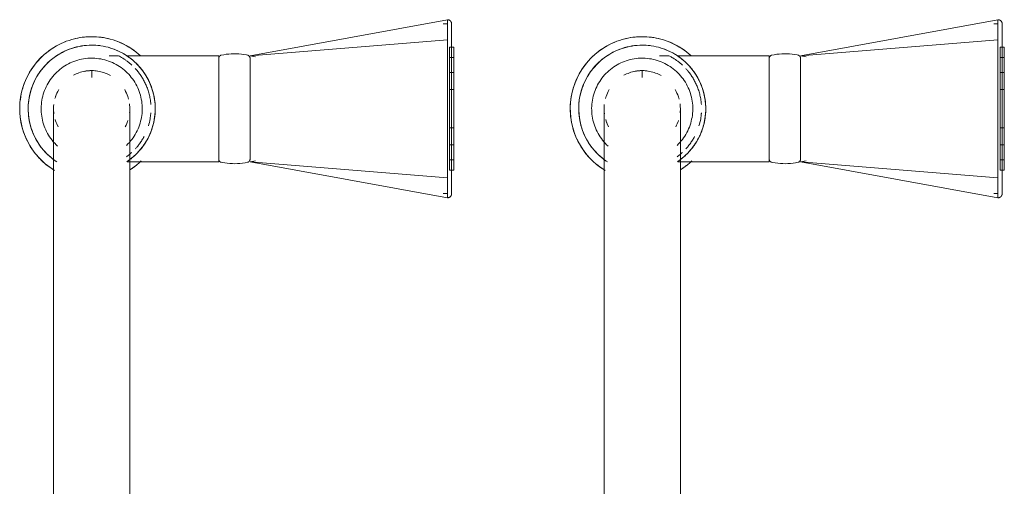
# Model space of a CAD drawing. Header units: millimetres. Extents: x -281 to 121694, y -16481 to 65128.
# Tile 68 of 256: x 15283 to 15515, y 25081 to 25191. Entities that reach past the tile are written whole.
import ezdxf

# ---------------------------------------------------------------- set-up
doc = ezdxf.new("R2010")
doc.units = ezdxf.units.MM
doc.layers.add('A--L74__VasteSanitaireVoorz', color=1, linetype='Continuous', lineweight=5)
doc.layers.add('A--L82__LosseGebruikersInvent', color=1, linetype='Continuous', lineweight=5)

# ---------------------------------------------------------------- blocks, each defined once
blk = doc.blocks.new('NLRS_82_FU_UN_spoekbak_gen_kad - spoelbak dxbxh 900x900x957-V376-L_80_ 14')
at = {"layer": 'A--L74__VasteSanitaireVoorz'}
for p, q in [((37.39, -44.82), (84, -36.32)), ((84, -36.54), (84, -36.32)), ((84, -36.45), (84, -36.35)), ((84, -36.51), (84, -36.45)), ((84, -36.52), (84, -36.45)), ((84, -41.04), (84, -36.6)), ((167.39, -44.82), (214, -36.32)), ((214, -36.54), (214, -36.32)), ((214, -36.45), (214, -36.35)), ((214, -36.51), (214, -36.45)), ((214, -36.52), (214, -36.45)), ((214, -41.04), (214, -36.6)), ((84, -37.32), (83, -37.32)), ((214, -37.32), (213, -37.32)), ((37.39, -44.82), (84, -41.04)), ((84, -73.61), (84, -41.04)), ((167.39, -44.82), (214, -41.04)), ((214, -73.61), (214, -41.04)), ((85.5, -42.82), (84.5, -42.82)), ((84.5, -42.82), (84.5, -71.82)), ((84.5, -42.82), (84.5, -71.82)), ((85.5, -71.82), (85.5, -42.82)), ((85.5, -71.82), (85.5, -42.82)), ((215.5, -42.82), (214.5, -42.82)), ((214.5, -42.82), (214.5, -71.82)), ((214.5, -42.82), (214.5, -71.82)), ((215.5, -71.82), (215.5, -42.82)), ((215.5, -71.82), (215.5, -42.82)), ((6.3, -44.82), (4.1, -44.82)), ((30, -44.82), (8.29, -44.82)), ((30, -69.82), (30, -44.82)), ((38.71, -45.05), (37.39, -44.82)), ((37.39, -45.25), (37.39, -69.4)), ((85.5, -45.24), (84.5, -45.24)), ((84.5, -45.24), (84.5, -69.41)), ((84.5, -45.24), (84.5, -69.41)), ((84.5, -69.41), (84.5, -45.24)), ((84.5, -69.41), (84.5, -45.24)), ((85.5, -69.41), (85.5, -45.24)), ((85.5, -69.41), (85.5, -45.24)), ((85.5, -45.24), (85.5, -69.41)), ((85.5, -45.24), (85.5, -69.41)), ((136.3, -44.82), (134.1, -44.82)), ((160, -44.82), (138.29, -44.82)), ((160, -69.82), (160, -44.82)), ((168.71, -45.05), (167.39, -44.82)), ((167.39, -45.25), (167.39, -69.4)), ((215.5, -45.24), (214.5, -45.24)), ((214.5, -45.24), (214.5, -69.41)), ((214.5, -45.24), (214.5, -69.41)), ((214.5, -69.41), (214.5, -45.24)), ((214.5, -69.41), (214.5, -45.24)), ((215.5, -69.41), (215.5, -45.24)), ((215.5, -69.41), (215.5, -45.24)), ((215.5, -45.24), (215.5, -69.41)), ((215.5, -45.24), (215.5, -69.41)), ((0, -48.49), (0, -49.97)), ((85.5, -48.79), (84.5, -48.79)), ((84.5, -48.79), (84.5, -65.85)), ((84.5, -48.79), (84.5, -65.85)), ((84.5, -65.85), (84.5, -48.79)), ((84.5, -65.85), (84.5, -48.79)), ((85.5, -65.85), (85.5, -48.79)), ((85.5, -65.85), (85.5, -48.79)), ((85.5, -48.79), (85.5, -65.85)), ((85.5, -48.79), (85.5, -65.85)), ((130, -48.49), (130, -49.97)), ((215.5, -48.79), (214.5, -48.79)), ((214.5, -48.79), (214.5, -65.85)), ((214.5, -48.79), (214.5, -65.85)), ((214.5, -65.85), (214.5, -48.79)), ((214.5, -65.85), (214.5, -48.79)), ((215.5, -65.85), (215.5, -48.79)), ((215.5, -65.85), (215.5, -48.79)), ((215.5, -48.79), (215.5, -65.85)), ((215.5, -48.79), (215.5, -65.85)), ((85.5, -52.79), (84.5, -52.79)), ((84.5, -52.79), (84.5, -61.86)), ((84.5, -52.79), (84.5, -61.86)), ((84.5, -61.86), (84.5, -52.79)), ((84.5, -61.86), (84.5, -52.79)), ((85.5, -61.86), (85.5, -52.79)), ((85.5, -61.86), (85.5, -52.79)), ((85.5, -52.79), (85.5, -61.86)), ((85.5, -52.79), (85.5, -61.86)), ((215.5, -52.79), (214.5, -52.79)), ((214.5, -52.79), (214.5, -61.86)), ((214.5, -52.79), (214.5, -61.86)), ((214.5, -61.86), (214.5, -52.79)), ((214.5, -61.86), (214.5, -52.79)), ((215.5, -61.86), (215.5, -52.79)), ((215.5, -61.86), (215.5, -52.79)), ((215.5, -52.79), (215.5, -61.86)), ((215.5, -52.79), (215.5, -61.86)), ((84, -59.18), (84, -55.47)), ((214, -59.18), (214, -55.47)), ((84.5, -61.86), (85.5, -61.86)), ((214.5, -61.86), (215.5, -61.86)), ((84.5, -65.85), (85.5, -65.85)), ((214.5, -65.85), (215.5, -65.85)), ((37.39, -69.82), (38.71, -69.6)), ((84.5, -69.41), (85.5, -69.41)), ((167.39, -69.82), (168.71, -69.6)), ((214.5, -69.41), (215.5, -69.41)), ((8.39, -69.82), (30, -69.82)), ((37.39, -69.82), (84, -78.33)), ((37.39, -69.82), (84, -73.61)), ((84.5, -71.82), (85.5, -71.82)), ((138.39, -69.82), (160, -69.82)), ((167.39, -69.82), (214, -78.33)), ((167.39, -69.82), (214, -73.61)), ((214.5, -71.82), (215.5, -71.82)), ((84, -78.33), (84, -73.61)), ((214, -78.33), (214, -73.61)), ((83, -77.33), (84, -77.33)), ((213, -77.33), (214, -77.33)), ((-9, -87.32), (-9, -177.32)), ((9, -177.32), (9, -87.32)), ((121, -87.32), (121, -177.32)), ((139, -177.32), (139, -87.32))]:
    blk.add_line(p, q, dxfattribs=at)
at = {"layer": 'A--L74__VasteSanitaireVoorz', "flags": 128}
for points in [[(84, -36.32), (84.04, -36.32), (84.08, -36.32), (84.12, -36.33), (84.16, -36.33), (84.2, -36.34), (84.24, -36.35), (84.28, -36.36), (84.31, -36.37), (84.35, -36.38), (84.39, -36.4), (84.43, -36.41), (84.46, -36.43), (84.5, -36.45), (84.53, -36.47), (84.56, -36.49), (84.6, -36.52), (84.63, -36.54), (84.66, -36.57)], [(84.66, -36.57), (84.69, -36.59), (84.72, -36.62), (84.74, -36.65), (84.77, -36.68), (84.8, -36.71), (84.82, -36.75), (84.84, -36.78), (84.86, -36.81), (84.88, -36.85), (84.9, -36.88), (84.92, -36.92), (84.93, -36.96), (84.95, -36.99), (84.96, -37.03), (84.97, -37.07), (84.98, -37.11), (84.99, -37.15), (84.99, -37.19), (85, -37.23), (85, -37.27), (85, -37.31), (85, -37.32)], [(214, -36.32), (214.04, -36.32), (214.08, -36.32), (214.12, -36.33), (214.16, -36.33), (214.2, -36.34), (214.24, -36.35), (214.28, -36.36), (214.31, -36.37), (214.35, -36.38), (214.39, -36.4), (214.43, -36.41), (214.46, -36.43), (214.5, -36.45), (214.53, -36.47), (214.56, -36.49), (214.6, -36.52), (214.63, -36.54), (214.66, -36.57)], [(214.66, -36.57), (214.69, -36.59), (214.72, -36.62), (214.74, -36.65), (214.77, -36.68), (214.8, -36.71), (214.82, -36.75), (214.84, -36.78), (214.86, -36.81), (214.88, -36.85), (214.9, -36.88), (214.92, -36.92), (214.93, -36.96), (214.95, -36.99), (214.96, -37.03), (214.97, -37.07), (214.98, -37.11), (214.99, -37.15), (214.99, -37.19), (215, -37.23), (215, -37.27), (215, -37.31), (215, -37.32)], [(85, -37.32), (85, -37.32), (85, -37.34), (85, -37.36), (85, -37.4), (85, -37.43)], [(85, -41.36), (85, -41.14), (85, -40.92), (85, -40.7), (85, -40.49), (85, -40.28), (85, -40.07), (85, -39.87), (85, -39.68), (85, -39.49), (85, -39.31), (85, -39.13), (85, -38.97), (85, -38.8), (85, -38.65), (85, -38.5), (85, -38.36), (85, -38.23), (85, -38.11), (85, -37.99), (85, -37.89), (85, -37.79), (85, -37.7), (85, -37.62), (85, -37.55), (85, -37.49), (85, -37.44), (85, -37.39), (85, -37.36), (85, -37.34), (85, -37.32), (85, -37.32)], [(85, -37.43), (85, -37.84), (85, -38.33), (85, -38.89), (85, -39.53), (85, -40.24), (85, -41.03), (85, -41.88), (85, -42.81), (85, -43.8), (85, -44.86), (85, -45.99), (85, -47.18), (85, -48.43), (85, -49.74), (85, -51.11), (85, -52.53), (85, -53.39)], [(215, -37.32), (215, -37.32), (215, -37.34), (215, -37.36), (215, -37.4), (215, -37.43)], [(215, -41.36), (215, -41.14), (215, -40.92), (215, -40.7), (215, -40.49), (215, -40.28), (215, -40.07), (215, -39.87), (215, -39.68), (215, -39.49), (215, -39.31), (215, -39.13), (215, -38.97), (215, -38.8), (215, -38.65), (215, -38.5), (215, -38.36), (215, -38.23), (215, -38.11), (215, -37.99), (215, -37.89), (215, -37.79), (215, -37.7), (215, -37.62), (215, -37.55), (215, -37.49), (215, -37.44), (215, -37.39), (215, -37.36), (215, -37.34), (215, -37.32), (215, -37.32)], [(215, -37.43), (215, -37.84), (215, -38.33), (215, -38.89), (215, -39.53), (215, -40.24), (215, -41.03), (215, -41.88), (215, -42.81), (215, -43.8), (215, -44.86), (215, -45.99), (215, -47.18), (215, -48.43), (215, -49.74), (215, -51.11), (215, -52.53), (215, -53.39)], [(0, -40.32), (-0.68, -40.34), (-1.36, -40.38), (-2.04, -40.45), (-2.71, -40.54), (-3.38, -40.66), (-4.04, -40.81), (-4.7, -40.99), (-5.35, -41.19), (-5.99, -41.41), (-6.62, -41.67), (-7.24, -41.94), (-7.85, -42.25), (-8.45, -42.57), (-9.03, -42.92), (-9.6, -43.29), (-10.15, -43.69), (-10.69, -44.11), (-11.21, -44.54), (-11.71, -45), (-12.2, -45.48), (-12.66, -45.98), (-13.1, -46.49), (-13.53, -47.03), (-13.93, -47.57), (-14.31, -48.14), (-14.66, -48.72), (-14.99, -49.31), (-15.3, -49.92), (-15.59, -50.54), (-15.84, -51.16), (-16.08, -51.8), (-16.29, -52.45), (-16.47, -53.11), (-16.62, -53.77), (-16.75, -54.43), (-16.85, -55.11), (-16.93, -55.78), (-16.98, -56.46), (-17, -57.14), (-16.99, -57.82), (-16.96, -58.5), (-16.9, -59.18), (-16.81, -59.85), (-16.7, -60.52), (-16.56, -61.19), (-16.39, -61.85), (-16.19, -62.5), (-15.97, -63.14), (-15.73, -63.77), (-15.46, -64.4), (-15.16, -65.01), (-14.84, -65.61), (-14.5, -66.2), (-14.13, -66.77), (-13.74, -67.33), (-13.33, -67.87), (-12.9, -68.39), (-12.45, -68.9), (-11.97, -69.39), (-11.48, -69.86), (-10.97, -70.31), (-10.44, -70.74), (-9.9, -71.14), (-9.34, -71.53), (-8.76, -71.89)], [(11.48, -44.79), (10.97, -44.34), (10.44, -43.91), (9.9, -43.5), (9.34, -43.12), (8.76, -42.76), (8.17, -42.42), (7.57, -42.1), (6.96, -41.81), (6.33, -41.55), (5.69, -41.31), (5.05, -41.09), (4.4, -40.9), (3.74, -40.74), (3.07, -40.6), (2.4, -40.49), (1.72, -40.41), (1.05, -40.36), (0.37, -40.33), (0, -40.32)], [(85, -73.28), (85, -71.42), (85, -69.53), (85, -67.62), (85, -65.7), (85, -63.76), (85, -61.81), (85, -59.86), (85, -57.9), (85, -55.94), (85, -53.98), (85, -52.03), (85, -50.09), (85, -48.15), (85, -46.24), (85, -44.34), (85, -42.46), (85, -41.36)], [(130, -40.32), (129.32, -40.34), (128.64, -40.38), (127.96, -40.45), (127.29, -40.54), (126.62, -40.66), (125.96, -40.81), (125.3, -40.99), (124.65, -41.19), (124.01, -41.41), (123.38, -41.67), (122.76, -41.94), (122.15, -42.25), (121.55, -42.57), (120.97, -42.92), (120.4, -43.29), (119.85, -43.69), (119.31, -44.11), (118.79, -44.54), (118.29, -45), (117.8, -45.48), (117.34, -45.98), (116.9, -46.49), (116.47, -47.03), (116.07, -47.57), (115.69, -48.14), (115.34, -48.72), (115.01, -49.31), (114.7, -49.92), (114.41, -50.54), (114.16, -51.16), (113.92, -51.8), (113.71, -52.45), (113.53, -53.11), (113.38, -53.77), (113.25, -54.43), (113.15, -55.11), (113.07, -55.78), (113.02, -56.46), (113, -57.14), (113.01, -57.82), (113.04, -58.5), (113.1, -59.18), (113.19, -59.85), (113.3, -60.52), (113.44, -61.19), (113.61, -61.85), (113.81, -62.5), (114.03, -63.14), (114.27, -63.77), (114.54, -64.4), (114.84, -65.01), (115.16, -65.61), (115.5, -66.2), (115.87, -66.77), (116.26, -67.33), (116.67, -67.87), (117.1, -68.39), (117.55, -68.9), (118.03, -69.39), (118.52, -69.86), (119.03, -70.31), (119.56, -70.74), (120.1, -71.14), (120.66, -71.53), (121.24, -71.89)], [(141.48, -44.79), (140.97, -44.34), (140.44, -43.91), (139.9, -43.5), (139.34, -43.12), (138.76, -42.76), (138.17, -42.42), (137.57, -42.1), (136.96, -41.81), (136.33, -41.55), (135.69, -41.31), (135.05, -41.09), (134.4, -40.9), (133.74, -40.74), (133.07, -40.6), (132.4, -40.49), (131.72, -40.41), (131.05, -40.36), (130.37, -40.33), (130, -40.32)], [(215, -73.28), (215, -71.42), (215, -69.53), (215, -67.62), (215, -65.7), (215, -63.76), (215, -61.81), (215, -59.86), (215, -57.9), (215, -55.94), (215, -53.98), (215, -52.03), (215, -50.09), (215, -48.15), (215, -46.24), (215, -44.34), (215, -42.46), (215, -41.36)], [(0, -42.32), (-0.6, -42.34), (-1.2, -42.37), (-1.8, -42.43), (-2.39, -42.52), (-2.98, -42.62), (-3.57, -42.75), (-4.15, -42.91), (-4.72, -43.09), (-5.28, -43.29), (-5.84, -43.51), (-6.39, -43.75), (-6.93, -44.02), (-7.45, -44.31), (-7.97, -44.62), (-8.47, -44.94), (-8.96, -45.29), (-9.43, -45.66), (-9.89, -46.05), (-10.33, -46.45), (-10.76, -46.87), (-11.17, -47.31), (-11.56, -47.77), (-11.93, -48.24), (-12.29, -48.72), (-12.62, -49.22), (-12.94, -49.73), (-13.23, -50.25), (-13.5, -50.79), (-13.75, -51.33), (-13.98, -51.89), (-14.19, -52.45), (-14.37, -53.02), (-14.53, -53.6), (-14.67, -54.19), (-14.78, -54.77), (-14.87, -55.37), (-14.94, -55.96), (-14.98, -56.56), (-15, -57.16), (-14.99, -57.76), (-14.96, -58.36), (-14.91, -58.96), (-14.83, -59.55), (-14.73, -60.15), (-14.61, -60.73), (-14.46, -61.31), (-14.29, -61.89), (-14.09, -62.46), (-13.88, -63.02), (-13.64, -63.57), (-13.38, -64.11), (-13.1, -64.64), (-12.79, -65.15), (-12.47, -65.66), (-12.13, -66.15), (-11.76, -66.63), (-11.38, -67.09), (-10.98, -67.54), (-10.57, -67.97), (-10.13, -68.38), (-9.68, -68.78), (-9.22, -69.16), (-8.73, -69.52), (-8.24, -69.86)], [(8.47, -69.7), (8.96, -69.36), (9.43, -68.99), (9.89, -68.6), (10.33, -68.2), (10.76, -67.77), (11.17, -67.34), (11.56, -66.88), (11.93, -66.41), (12.29, -65.93), (12.62, -65.43), (12.94, -64.92), (13.23, -64.39), (13.5, -63.86), (13.75, -63.31), (13.98, -62.76), (14.19, -62.2), (14.37, -61.62), (14.53, -61.05), (14.67, -60.46), (14.78, -59.87), (14.87, -59.28), (14.94, -58.68), (14.98, -58.09), (15, -57.49), (14.99, -56.89), (14.96, -56.29), (14.91, -55.69), (14.83, -55.09), (14.73, -54.5), (14.61, -53.92), (14.46, -53.33), (14.29, -52.76), (14.09, -52.19), (13.88, -51.63), (13.64, -51.08), (13.38, -50.54), (13.1, -50.01), (12.79, -49.49), (12.47, -48.99), (12.13, -48.5), (11.76, -48.02), (11.38, -47.56), (10.98, -47.11), (10.57, -46.68), (10.13, -46.26), (9.68, -45.87), (9.22, -45.49), (8.73, -45.13), (8.24, -44.79), (7.73, -44.47), (7.21, -44.17), (6.68, -43.89), (6.14, -43.64), (5.59, -43.4), (5.02, -43.19), (4.46, -43), (3.88, -42.83), (3.3, -42.69), (2.71, -42.57), (2.12, -42.47), (1.52, -42.4), (0.92, -42.35), (0.32, -42.33), (0, -42.32)], [(130, -42.32), (129.4, -42.34), (128.8, -42.37), (128.2, -42.43), (127.61, -42.52), (127.02, -42.62), (126.43, -42.75), (125.85, -42.91), (125.28, -43.09), (124.72, -43.29), (124.16, -43.51), (123.61, -43.75), (123.07, -44.02), (122.55, -44.31), (122.03, -44.62), (121.53, -44.94), (121.04, -45.29), (120.57, -45.66), (120.11, -46.05), (119.67, -46.45), (119.24, -46.87), (118.83, -47.31), (118.44, -47.77), (118.07, -48.24), (117.71, -48.72), (117.38, -49.22), (117.06, -49.73), (116.77, -50.25), (116.5, -50.79), (116.25, -51.33), (116.02, -51.89), (115.81, -52.45), (115.63, -53.02), (115.47, -53.6), (115.33, -54.19), (115.22, -54.77), (115.13, -55.37), (115.06, -55.96), (115.02, -56.56), (115, -57.16), (115.01, -57.76), (115.04, -58.36), (115.09, -58.96), (115.17, -59.55), (115.27, -60.15), (115.39, -60.73), (115.54, -61.31), (115.71, -61.89), (115.91, -62.46), (116.12, -63.02), (116.36, -63.57), (116.62, -64.11), (116.9, -64.64), (117.21, -65.15), (117.53, -65.66), (117.87, -66.15), (118.24, -66.63), (118.62, -67.09), (119.02, -67.54), (119.43, -67.97), (119.87, -68.38), (120.32, -68.78), (120.78, -69.16), (121.27, -69.52), (121.76, -69.86)], [(138.47, -69.7), (138.96, -69.36), (139.43, -68.99), (139.89, -68.6), (140.33, -68.2), (140.76, -67.77), (141.17, -67.34), (141.56, -66.88), (141.93, -66.41), (142.29, -65.93), (142.62, -65.43), (142.94, -64.92), (143.23, -64.39), (143.5, -63.86), (143.75, -63.31), (143.98, -62.76), (144.19, -62.2), (144.37, -61.62), (144.53, -61.05), (144.67, -60.46), (144.78, -59.87), (144.87, -59.28), (144.94, -58.68), (144.98, -58.09), (145, -57.49), (144.99, -56.89), (144.96, -56.29), (144.91, -55.69), (144.83, -55.09), (144.73, -54.5), (144.61, -53.92), (144.46, -53.33), (144.29, -52.76), (144.09, -52.19), (143.88, -51.63), (143.64, -51.08), (143.38, -50.54), (143.1, -50.01), (142.79, -49.49), (142.47, -48.99), (142.13, -48.5), (141.76, -48.02), (141.38, -47.56), (140.98, -47.11), (140.57, -46.68), (140.13, -46.26), (139.68, -45.87), (139.22, -45.49), (138.73, -45.13), (138.24, -44.79), (137.73, -44.47), (137.21, -44.17), (136.68, -43.89), (136.14, -43.64), (135.59, -43.4), (135.02, -43.19), (134.46, -43), (133.88, -42.83), (133.3, -42.69), (132.71, -42.57), (132.12, -42.47), (131.52, -42.4), (130.92, -42.35), (130.32, -42.33), (130, -42.32)], [(0, -45.39), (-0.48, -45.4), (-0.95, -45.42), (-1.43, -45.47), (-1.9, -45.54), (-2.37, -45.62), (-2.84, -45.73), (-3.3, -45.85), (-3.76, -45.99), (-4.21, -46.15), (-4.65, -46.33), (-5.08, -46.52), (-5.51, -46.74), (-5.93, -46.96), (-6.34, -47.21), (-6.74, -47.47), (-7.13, -47.75), (-7.51, -48.04), (-7.87, -48.35), (-8.22, -48.67), (-8.56, -49.01), (-8.89, -49.36), (-9.2, -49.72), (-9.5, -50.09), (-9.78, -50.48), (-10.05, -50.87), (-10.3, -51.28), (-10.53, -51.7), (-10.75, -52.12), (-10.94, -52.56), (-11.13, -53), (-11.29, -53.45), (-11.44, -53.9), (-11.56, -54.36), (-11.67, -54.83), (-11.76, -55.29), (-11.84, -55.77), (-11.89, -56.24), (-11.92, -56.72), (-11.94, -57.2), (-11.93, -57.67), (-11.91, -58.15), (-11.87, -58.63), (-11.81, -59.1), (-11.72, -59.57), (-11.63, -60.04), (-11.51, -60.5), (-11.37, -60.96), (-11.22, -61.41), (-11.05, -61.85), (-10.86, -62.29), (-10.65, -62.72), (-10.42, -63.14), (-10.18, -63.56), (-9.93, -63.96), (-9.65, -64.35), (-9.36, -64.73), (-9.06, -65.1), (-8.74, -65.45), (-8.41, -65.8), (-8.06, -66.13)], [(8.22, -65.98), (8.56, -65.64), (8.89, -65.29), (9.2, -64.93), (9.5, -64.56), (9.78, -64.17), (10.05, -63.77), (10.3, -63.37), (10.53, -62.95), (10.75, -62.53), (10.94, -62.09), (11.13, -61.65), (11.29, -61.2), (11.44, -60.75), (11.56, -60.29), (11.67, -59.82), (11.76, -59.35), (11.84, -58.88), (11.89, -58.41), (11.92, -57.93), (11.94, -57.45), (11.93, -56.98), (11.91, -56.5), (11.87, -56.02), (11.81, -55.55), (11.72, -55.08), (11.63, -54.61), (11.51, -54.15), (11.37, -53.69), (11.22, -53.24), (11.05, -52.79), (10.86, -52.36), (10.65, -51.93), (10.42, -51.5), (10.18, -51.09), (9.93, -50.69), (9.65, -50.3), (9.36, -49.92), (9.06, -49.55), (8.74, -49.19), (8.41, -48.85), (8.06, -48.52), (7.71, -48.21), (7.33, -47.9), (6.95, -47.62), (6.56, -47.35), (6.15, -47.09), (5.74, -46.86), (5.32, -46.64), (4.89, -46.43), (4.45, -46.24), (4, -46.08), (3.55, -45.92), (3.09, -45.79), (2.62, -45.68), (2.16, -45.58), (1.68, -45.51), (1.21, -45.45), (0.73, -45.41), (0.26, -45.39), (0, -45.39)], [(30, -45.42), (30, -45.39), (30, -45.36), (30.01, -45.33), (30.01, -45.3), (30.01, -45.27), (30.02, -45.24), (30.03, -45.21), (30.04, -45.18), (30.05, -45.16), (30.06, -45.13), (30.07, -45.1), (30.08, -45.07), (30.1, -45.05), (30.11, -45.02), (30.13, -45), (30.15, -44.97), (30.17, -44.95), (30.19, -44.92), (30.21, -44.9), (30.23, -44.88), (30.25, -44.86), (30.27, -44.84), (30.3, -44.82), (30.32, -44.8), (30.34, -44.79), (30.37, -44.77), (30.4, -44.76), (30.42, -44.74), (30.45, -44.73), (30.48, -44.72), (30.51, -44.71), (30.53, -44.7), (30.56, -44.69), (30.59, -44.69)], [(30, -45.42), (30, -45.43), (30, -45.46), (30, -45.5), (30, -45.57), (30, -45.66), (30, -45.76), (30, -45.88), (30, -46.02), (30, -46.18), (30, -46.36), (30, -46.55), (30, -46.76), (30, -46.99), (30, -47.24), (30, -47.5), (30, -47.78), (30, -48.07), (30, -48.37), (30, -48.7), (30, -49.03), (30, -49.38), (30, -49.74), (30, -50.11), (30, -50.5), (30, -50.89), (30, -51.3), (30, -51.71), (30, -52.14), (30, -52.57), (30, -53.01), (30, -53.46), (30, -53.91), (30, -54.37), (30, -54.83), (30, -55.3), (30, -55.77), (30, -56.24), (30, -56.72), (30, -57.2), (30, -57.67), (30, -58.15), (30, -58.62), (30, -59.09), (30, -59.56), (30, -60.03), (30, -60.49), (30, -60.95), (30, -61.4), (30, -61.84), (30, -62.28), (30, -62.71), (30, -63.13), (30, -63.54), (30, -63.94), (30, -64.33), (30, -64.71), (30, -65.08), (30, -65.43), (30, -65.77), (30, -66.1), (30, -66.42), (30, -66.72), (30, -67), (30, -67.27), (30, -67.52), (30, -67.76), (30, -67.98), (30, -68.19), (30, -68.37), (30, -68.54), (30, -68.69), (30, -68.82), (30, -68.94), (30, -69.03), (30, -69.11), (30, -69.17), (30, -69.21), (30, -69.23), (30, -69.23)], [(30, -46.46), (30, -46.28), (30, -46.11), (30, -45.96), (30, -45.82), (30, -45.71), (30, -45.62), (30, -45.54), (30, -45.48), (30, -45.44), (30, -45.42), (30, -45.42)], [(30.59, -44.69), (31.18, -44.57), (31.78, -44.48), (32.37, -44.42), (32.97, -44.38), (33.57, -44.36), (34.17, -44.37), (34.77, -44.4), (35.37, -44.45), (35.96, -44.53), (36.55, -44.64), (36.8, -44.69)], [(36.8, -44.69), (36.83, -44.69), (36.86, -44.7), (36.88, -44.71), (36.91, -44.72), (36.94, -44.73), (36.97, -44.74), (36.99, -44.76), (37.02, -44.77), (37.05, -44.79), (37.07, -44.8), (37.1, -44.82), (37.12, -44.84), (37.14, -44.86), (37.16, -44.88), (37.18, -44.9), (37.21, -44.92), (37.22, -44.95), (37.24, -44.97), (37.26, -44.99), (37.28, -45.02), (37.29, -45.05), (37.31, -45.07), (37.32, -45.1), (37.33, -45.13), (37.34, -45.15), (37.35, -45.18), (37.36, -45.21), (37.37, -45.24), (37.38, -45.27), (37.38, -45.3), (37.39, -45.33), (37.39, -45.36), (37.39, -45.39), (37.39, -45.42)], [(37.39, -69.23), (37.39, -69.22), (37.39, -69.19), (37.39, -69.14), (37.39, -69.08), (37.39, -68.99), (37.39, -68.89), (37.39, -68.77), (37.39, -68.62), (37.39, -68.47), (37.39, -68.29), (37.39, -68.09), (37.39, -67.88), (37.39, -67.66), (37.39, -67.41), (37.39, -67.15), (37.39, -66.87), (37.39, -66.58), (37.39, -66.27), (37.39, -65.95), (37.39, -65.62), (37.39, -65.27), (37.39, -64.91), (37.39, -64.54), (37.39, -64.15), (37.39, -63.76), (37.39, -63.35), (37.39, -62.93), (37.39, -62.51), (37.39, -62.08), (37.39, -61.64), (37.39, -61.19), (37.39, -60.74), (37.39, -60.28), (37.39, -59.81), (37.39, -59.35), (37.39, -58.88), (37.39, -58.4), (37.39, -57.93), (37.39, -57.45), (37.39, -56.98), (37.39, -56.5), (37.39, -56.03), (37.39, -55.55), (37.39, -55.08), (37.39, -54.62), (37.39, -54.16), (37.39, -53.7), (37.39, -53.25), (37.39, -52.81), (37.39, -52.37), (37.39, -51.94), (37.39, -51.52), (37.39, -51.11), (37.39, -50.71), (37.39, -50.32), (37.39, -49.94), (37.39, -49.57), (37.39, -49.22), (37.39, -48.87), (37.39, -48.55), (37.39, -48.23), (37.39, -47.93), (37.39, -47.65), (37.39, -47.38), (37.39, -47.12), (37.39, -46.89), (37.39, -46.67), (37.39, -46.46), (37.39, -46.28), (37.39, -46.11), (37.39, -45.96), (37.39, -45.82), (37.39, -45.71), (37.39, -45.62), (37.39, -45.54), (37.39, -45.48), (37.39, -45.44), (37.39, -45.42), (37.39, -45.42)], [(37.39, -45.42), (37.39, -45.43), (37.39, -45.46), (37.39, -45.5), (37.39, -45.57), (37.39, -45.66), (37.39, -45.76), (37.39, -45.88), (37.39, -46.02), (37.39, -46.18), (37.39, -46.36)], [(130, -45.39), (129.52, -45.4), (129.05, -45.42), (128.57, -45.47), (128.1, -45.54), (127.63, -45.62), (127.16, -45.73), (126.7, -45.85), (126.24, -45.99), (125.79, -46.15), (125.35, -46.33), (124.92, -46.52), (124.49, -46.74), (124.07, -46.96), (123.66, -47.21), (123.26, -47.47), (122.87, -47.75), (122.49, -48.04), (122.13, -48.35), (121.78, -48.67), (121.44, -49.01), (121.11, -49.36), (120.8, -49.72), (120.5, -50.09), (120.22, -50.48), (119.95, -50.87), (119.7, -51.28), (119.47, -51.7), (119.25, -52.12), (119.06, -52.56), (118.87, -53), (118.71, -53.45), (118.56, -53.9), (118.44, -54.36), (118.33, -54.83), (118.24, -55.29), (118.16, -55.77), (118.11, -56.24), (118.08, -56.72), (118.06, -57.2), (118.07, -57.67), (118.09, -58.15), (118.13, -58.63), (118.19, -59.1), (118.28, -59.57), (118.37, -60.04), (118.49, -60.5), (118.63, -60.96), (118.78, -61.41), (118.95, -61.85), (119.14, -62.29), (119.35, -62.72), (119.58, -63.14), (119.82, -63.56), (120.07, -63.96), (120.35, -64.35), (120.64, -64.73), (120.94, -65.1), (121.26, -65.45), (121.59, -65.8), (121.94, -66.13)], [(138.22, -65.98), (138.56, -65.64), (138.89, -65.29), (139.2, -64.93), (139.5, -64.56), (139.78, -64.17), (140.05, -63.77), (140.3, -63.37), (140.53, -62.95), (140.75, -62.53), (140.94, -62.09), (141.13, -61.65), (141.29, -61.2), (141.44, -60.75), (141.56, -60.29), (141.67, -59.82), (141.76, -59.35), (141.84, -58.88), (141.89, -58.41), (141.92, -57.93), (141.94, -57.45), (141.93, -56.98), (141.91, -56.5), (141.87, -56.02), (141.81, -55.55), (141.72, -55.08), (141.63, -54.61), (141.51, -54.15), (141.37, -53.69), (141.22, -53.24), (141.05, -52.79), (140.86, -52.36), (140.65, -51.93), (140.42, -51.5), (140.18, -51.09), (139.93, -50.69), (139.65, -50.3), (139.36, -49.92), (139.06, -49.55), (138.74, -49.19), (138.41, -48.85), (138.06, -48.52), (137.71, -48.21), (137.33, -47.9), (136.95, -47.62), (136.56, -47.35), (136.15, -47.09), (135.74, -46.86), (135.32, -46.64), (134.89, -46.43), (134.45, -46.24), (134, -46.08), (133.55, -45.92), (133.09, -45.79), (132.62, -45.68), (132.16, -45.58), (131.68, -45.51), (131.21, -45.45), (130.73, -45.41), (130.26, -45.39), (130, -45.39)], [(160, -45.42), (160, -45.39), (160, -45.36), (160.01, -45.33), (160.01, -45.3), (160.01, -45.27), (160.02, -45.24), (160.03, -45.21), (160.04, -45.18), (160.05, -45.16), (160.06, -45.13), (160.07, -45.1), (160.08, -45.07), (160.1, -45.05), (160.11, -45.02), (160.13, -45), (160.15, -44.97), (160.17, -44.95), (160.19, -44.92), (160.21, -44.9), (160.23, -44.88), (160.25, -44.86), (160.27, -44.84), (160.3, -44.82), (160.32, -44.8), (160.34, -44.79), (160.37, -44.77), (160.4, -44.76), (160.42, -44.74), (160.45, -44.73), (160.48, -44.72), (160.51, -44.71), (160.53, -44.7), (160.56, -44.69), (160.59, -44.69)], [(160, -45.42), (160, -45.43), (160, -45.46), (160, -45.5), (160, -45.57), (160, -45.66), (160, -45.76), (160, -45.88), (160, -46.02), (160, -46.18), (160, -46.36), (160, -46.55), (160, -46.76), (160, -46.99), (160, -47.24), (160, -47.5), (160, -47.78), (160, -48.07), (160, -48.37), (160, -48.7), (160, -49.03), (160, -49.38), (160, -49.74), (160, -50.11), (160, -50.5), (160, -50.89), (160, -51.3), (160, -51.71), (160, -52.14), (160, -52.57), (160, -53.01), (160, -53.46), (160, -53.91), (160, -54.37), (160, -54.83), (160, -55.3), (160, -55.77), (160, -56.24), (160, -56.72), (160, -57.2), (160, -57.67), (160, -58.15), (160, -58.62), (160, -59.09), (160, -59.56), (160, -60.03), (160, -60.49), (160, -60.95), (160, -61.4), (160, -61.84), (160, -62.28), (160, -62.71), (160, -63.13), (160, -63.54), (160, -63.94), (160, -64.33), (160, -64.71), (160, -65.08), (160, -65.43), (160, -65.77), (160, -66.1), (160, -66.42), (160, -66.72), (160, -67), (160, -67.27), (160, -67.52), (160, -67.76), (160, -67.98), (160, -68.19), (160, -68.37), (160, -68.54), (160, -68.69), (160, -68.82), (160, -68.94), (160, -69.03), (160, -69.11), (160, -69.17), (160, -69.21), (160, -69.23), (160, -69.23)], [(160, -46.46), (160, -46.28), (160, -46.11), (160, -45.96), (160, -45.82), (160, -45.71), (160, -45.62), (160, -45.54), (160, -45.48), (160, -45.44), (160, -45.42), (160, -45.42)], [(160.59, -44.69), (161.18, -44.57), (161.78, -44.48), (162.37, -44.42), (162.97, -44.38), (163.57, -44.36), (164.17, -44.37), (164.77, -44.4), (165.37, -44.45), (165.96, -44.53), (166.55, -44.64), (166.8, -44.69)], [(166.8, -44.69), (166.83, -44.69), (166.86, -44.7), (166.88, -44.71), (166.91, -44.72), (166.94, -44.73), (166.97, -44.74), (166.99, -44.76), (167.02, -44.77), (167.05, -44.79), (167.07, -44.8), (167.1, -44.82), (167.12, -44.84), (167.14, -44.86), (167.16, -44.88), (167.18, -44.9), (167.21, -44.92), (167.22, -44.95), (167.24, -44.97), (167.26, -44.99), (167.28, -45.02), (167.29, -45.05), (167.31, -45.07), (167.32, -45.1), (167.33, -45.13), (167.34, -45.15), (167.35, -45.18), (167.36, -45.21), (167.37, -45.24), (167.38, -45.27), (167.38, -45.3), (167.39, -45.33), (167.39, -45.36), (167.39, -45.39), (167.39, -45.42)], [(167.39, -69.23), (167.39, -69.22), (167.39, -69.19), (167.39, -69.14), (167.39, -69.08), (167.39, -68.99), (167.39, -68.89), (167.39, -68.77), (167.39, -68.62), (167.39, -68.47), (167.39, -68.29), (167.39, -68.09), (167.39, -67.88), (167.39, -67.66), (167.39, -67.41), (167.39, -67.15), (167.39, -66.87), (167.39, -66.58), (167.39, -66.27), (167.39, -65.95), (167.39, -65.62), (167.39, -65.27), (167.39, -64.91), (167.39, -64.54), (167.39, -64.15), (167.39, -63.76), (167.39, -63.35), (167.39, -62.93), (167.39, -62.51), (167.39, -62.08), (167.39, -61.64), (167.39, -61.19), (167.39, -60.74), (167.39, -60.28), (167.39, -59.81), (167.39, -59.35), (167.39, -58.88), (167.39, -58.4), (167.39, -57.93), (167.39, -57.45), (167.39, -56.98), (167.39, -56.5), (167.39, -56.03), (167.39, -55.55), (167.39, -55.08), (167.39, -54.62), (167.39, -54.16), (167.39, -53.7), (167.39, -53.25), (167.39, -52.81), (167.39, -52.37), (167.39, -51.94), (167.39, -51.52), (167.39, -51.11), (167.39, -50.71), (167.39, -50.32), (167.39, -49.94), (167.39, -49.57), (167.39, -49.22), (167.39, -48.87), (167.39, -48.55), (167.39, -48.23), (167.39, -47.93), (167.39, -47.65), (167.39, -47.38), (167.39, -47.12), (167.39, -46.89), (167.39, -46.67), (167.39, -46.46), (167.39, -46.28), (167.39, -46.11), (167.39, -45.96), (167.39, -45.82), (167.39, -45.71), (167.39, -45.62), (167.39, -45.54), (167.39, -45.48), (167.39, -45.44), (167.39, -45.42), (167.39, -45.42)], [(167.39, -45.42), (167.39, -45.43), (167.39, -45.46), (167.39, -45.5), (167.39, -45.57), (167.39, -45.66), (167.39, -45.76), (167.39, -45.88), (167.39, -46.02), (167.39, -46.18), (167.39, -46.36)], [(-4.33, -49.43), (-4.01, -49.27), (-3.68, -49.11), (-3.35, -48.97), (-3.01, -48.84), (-2.67, -48.73), (-2.33, -48.63), (-1.98, -48.54), (-1.63, -48.47), (-1.27, -48.41), (-0.91, -48.37), (-0.55, -48.34), (-0.19, -48.33), (0, -48.32)], [(0, -48.32), (0.36, -48.33), (0.72, -48.35), (1.08, -48.39), (1.43, -48.44), (1.79, -48.5), (2.14, -48.58), (2.49, -48.67), (2.83, -48.78), (3.17, -48.9), (3.5, -49.03), (3.83, -49.18), (4.16, -49.34), (4.47, -49.51)], [(125.67, -49.43), (125.99, -49.27), (126.32, -49.11), (126.65, -48.97), (126.99, -48.84), (127.33, -48.73), (127.67, -48.63), (128.02, -48.54), (128.37, -48.47), (128.73, -48.41), (129.09, -48.37), (129.45, -48.34), (129.81, -48.33), (130, -48.32)], [(130, -48.32), (130.36, -48.33), (130.72, -48.35), (131.08, -48.39), (131.43, -48.44), (131.79, -48.5), (132.14, -48.58), (132.49, -48.67), (132.83, -48.78), (133.17, -48.9), (133.5, -49.03), (133.83, -49.18), (134.16, -49.34), (134.47, -49.51)], [(85, -53.39), (85, -53.57), (85, -53.76), (85, -53.96), (85, -54.16), (85, -54.37), (85, -54.58), (85, -54.79), (85, -55.01), (85, -55.24), (85, -55.46), (85, -55.69), (85, -55.92), (85, -56.16), (85, -56.4), (85, -56.63), (85, -56.87), (85, -57.11), (85, -57.35), (85, -57.59), (85, -57.83), (85, -58.07), (85, -58.31), (85, -58.54), (85, -58.78), (85, -59.01), (85, -59.24), (85, -59.46), (85, -59.69), (85, -59.9), (85, -60.12), (85, -60.33), (85, -60.53), (85, -60.73), (85, -60.93), (85, -61.12), (85, -61.26)], [(215, -53.39), (215, -53.57), (215, -53.76), (215, -53.96), (215, -54.16), (215, -54.37), (215, -54.58), (215, -54.79), (215, -55.01), (215, -55.24), (215, -55.46), (215, -55.69), (215, -55.92), (215, -56.16), (215, -56.4), (215, -56.63), (215, -56.87), (215, -57.11), (215, -57.35), (215, -57.59), (215, -57.83), (215, -58.07), (215, -58.31), (215, -58.54), (215, -58.78), (215, -59.01), (215, -59.24), (215, -59.46), (215, -59.69), (215, -59.9), (215, -60.12), (215, -60.33), (215, -60.53), (215, -60.73), (215, -60.93), (215, -61.12), (215, -61.26)], [(-8.68, -54.93), (-8.57, -54.59), (-8.46, -54.24)], [(8.51, -54.4), (8.62, -54.74), (8.72, -55.09)], [(121.32, -54.93), (121.43, -54.59), (121.54, -54.24)], [(138.51, -54.4), (138.62, -54.74), (138.72, -55.09)], [(-8.92, -58.5), (-8.96, -58.14), (-8.99, -57.78), (-9, -57.42), (-9, -57.06), (-8.98, -56.7), (-8.95, -56.34)], [(-9, -57.32), (-9, -57.35), (-9, -57.42), (-9, -57.54), (-9, -57.71), (-9, -57.92), (-9, -58.18), (-9, -58.49), (-9, -58.85), (-9, -59.25), (-9, -59.69), (-9, -60.18), (-9, -60.71), (-9, -61.29), (-9, -61.91), (-9, -62.56), (-9, -63.26), (-9, -64), (-9, -64.77), (-9, -65.58), (-9, -66.42), (-9, -67.3), (-9, -68.21), (-9, -69.15), (-9, -70.12), (-9, -71.11), (-9, -72.14), (-9, -73.18), (-9, -74.25), (-9, -75.34), (-9, -76.45), (-9, -77.58), (-9, -78.72), (-9, -79.88), (-9, -81.05), (-9, -82.22), (-9, -83.41), (-9, -84.6), (-9, -85.8), (-9, -87), (-9, -87.32)], [(8.92, -56.15), (8.96, -56.51), (8.99, -56.87), (9, -57.23), (9, -57.59), (8.98, -57.95), (8.95, -58.3)], [(9, -87.32), (9, -86.12), (9, -84.93), (9, -83.73), (9, -82.54), (9, -81.36), (9, -80.19), (9, -79.03), (9, -77.89), (9, -76.76), (9, -75.64), (9, -74.55), (9, -73.47), (9, -72.42), (9, -71.39), (9, -70.38), (9, -69.41), (9, -68.46), (9, -67.54), (9, -66.66), (9, -65.8), (9, -64.98), (9, -64.2), (9, -63.46), (9, -62.75), (9, -62.08), (9, -61.45), (9, -60.87), (9, -60.32), (9, -59.82), (9, -59.36), (9, -58.95), (9, -58.58), (9, -58.26), (9, -57.99), (9, -57.76), (9, -57.58), (9, -57.45), (9, -57.36), (9, -57.33)], [(121.08, -58.5), (121.04, -58.14), (121.01, -57.78), (121, -57.42), (121, -57.06), (121.02, -56.7), (121.05, -56.34)], [(121, -57.32), (121, -57.35), (121, -57.42), (121, -57.54), (121, -57.71), (121, -57.92), (121, -58.18), (121, -58.49), (121, -58.85), (121, -59.25), (121, -59.69), (121, -60.18), (121, -60.71), (121, -61.29), (121, -61.91), (121, -62.56), (121, -63.26), (121, -64), (121, -64.77), (121, -65.58), (121, -66.42), (121, -67.3), (121, -68.21), (121, -69.15), (121, -70.12), (121, -71.11), (121, -72.14), (121, -73.18), (121, -74.25), (121, -75.34), (121, -76.45), (121, -77.58), (121, -78.72), (121, -79.88), (121, -81.05), (121, -82.22), (121, -83.41), (121, -84.6), (121, -85.8), (121, -87), (121, -87.32)], [(138.92, -56.15), (138.96, -56.51), (138.99, -56.87), (139, -57.23), (139, -57.59), (138.98, -57.95), (138.95, -58.3)], [(139, -87.32), (139, -86.12), (139, -84.93), (139, -83.73), (139, -82.54), (139, -81.36), (139, -80.19), (139, -79.03), (139, -77.89), (139, -76.76), (139, -75.64), (139, -74.55), (139, -73.47), (139, -72.42), (139, -71.39), (139, -70.38), (139, -69.41), (139, -68.46), (139, -67.54), (139, -66.66), (139, -65.8), (139, -64.98), (139, -64.2), (139, -63.46), (139, -62.75), (139, -62.08), (139, -61.45), (139, -60.87), (139, -60.32), (139, -59.82), (139, -59.36), (139, -58.95), (139, -58.58), (139, -58.26), (139, -57.99), (139, -57.76), (139, -57.58), (139, -57.45), (139, -57.36), (139, -57.33)], [(-8.1, -61.25), (-8.25, -60.92), (-8.39, -60.59), (-8.51, -60.25), (-8.62, -59.9)], [(8.57, -60.06), (8.46, -60.4), (8.33, -60.74), (8.18, -61.07), (8.03, -61.39)], [(121.9, -61.25), (121.75, -60.92), (121.61, -60.59), (121.49, -60.25), (121.38, -59.9)], [(138.57, -60.06), (138.46, -60.4), (138.33, -60.74), (138.18, -61.07), (138.03, -61.39)], [(85, -61.26), (85, -62.71), (85, -64.11), (85, -65.46), (85, -66.74), (85, -67.97), (85, -69.13), (85, -70.23), (85, -71.26), (85, -72.23), (85, -73.13), (85, -73.95), (85, -74.71), (85, -75.39), (85, -76), (85, -76.53), (85, -76.99), (85, -77.22)], [(215, -61.26), (215, -62.71), (215, -64.11), (215, -65.46), (215, -66.74), (215, -67.97), (215, -69.13), (215, -70.23), (215, -71.26), (215, -72.23), (215, -73.13), (215, -73.95), (215, -74.71), (215, -75.39), (215, -76), (215, -76.53), (215, -76.99), (215, -77.22)], [(9.03, -71.73), (9.6, -71.35), (10.15, -70.96), (10.69, -70.54), (11.21, -70.1), (11.71, -69.65)], [(30, -69.23), (30, -69.22), (30, -69.19), (30, -69.14), (30, -69.08), (30, -68.99), (30, -68.89), (30, -68.77), (30, -68.62), (30, -68.47), (30, -68.29)], [(30.59, -69.96), (30.57, -69.96), (30.54, -69.95), (30.51, -69.94), (30.48, -69.93), (30.45, -69.92), (30.42, -69.9), (30.4, -69.89), (30.37, -69.88), (30.35, -69.86), (30.32, -69.84), (30.3, -69.83), (30.27, -69.81), (30.25, -69.79), (30.23, -69.77), (30.21, -69.75), (30.19, -69.72), (30.17, -69.7), (30.15, -69.68), (30.13, -69.65), (30.12, -69.63), (30.1, -69.6), (30.09, -69.58), (30.07, -69.55), (30.06, -69.52), (30.05, -69.49), (30.04, -69.47), (30.03, -69.44), (30.02, -69.41), (30.02, -69.38), (30.01, -69.35), (30.01, -69.32), (30, -69.29), (30, -69.26), (30, -69.23)], [(37.39, -69.23), (37.39, -69.26), (37.39, -69.29), (37.39, -69.32), (37.38, -69.35), (37.38, -69.38), (37.37, -69.41), (37.36, -69.44), (37.35, -69.46), (37.34, -69.49), (37.33, -69.52), (37.32, -69.55), (37.31, -69.57), (37.29, -69.6), (37.28, -69.63), (37.26, -69.65), (37.24, -69.68), (37.23, -69.7), (37.21, -69.72), (37.19, -69.75), (37.17, -69.77), (37.14, -69.79), (37.12, -69.81), (37.1, -69.83), (37.07, -69.84), (37.05, -69.86), (37.02, -69.88), (37, -69.89), (36.97, -69.9), (36.94, -69.92), (36.91, -69.93), (36.89, -69.94), (36.86, -69.95), (36.83, -69.96), (36.8, -69.96)], [(37.39, -68.19), (37.39, -68.37), (37.39, -68.54), (37.39, -68.69), (37.39, -68.82), (37.39, -68.94), (37.39, -69.03), (37.39, -69.11), (37.39, -69.17), (37.39, -69.21), (37.39, -69.23), (37.39, -69.23)], [(139.03, -71.73), (139.6, -71.35), (140.15, -70.96), (140.69, -70.54), (141.21, -70.1), (141.71, -69.65)], [(160, -69.23), (160, -69.22), (160, -69.19), (160, -69.14), (160, -69.08), (160, -68.99), (160, -68.89), (160, -68.77), (160, -68.62), (160, -68.47), (160, -68.29)], [(160.59, -69.96), (160.57, -69.96), (160.54, -69.95), (160.51, -69.94), (160.48, -69.93), (160.45, -69.92), (160.42, -69.9), (160.4, -69.89), (160.37, -69.88), (160.35, -69.86), (160.32, -69.84), (160.3, -69.83), (160.27, -69.81), (160.25, -69.79), (160.23, -69.77), (160.21, -69.75), (160.19, -69.72), (160.17, -69.7), (160.15, -69.68), (160.13, -69.65), (160.12, -69.63), (160.1, -69.6), (160.09, -69.58), (160.07, -69.55), (160.06, -69.52), (160.05, -69.49), (160.04, -69.47), (160.03, -69.44), (160.02, -69.41), (160.02, -69.38), (160.01, -69.35), (160.01, -69.32), (160, -69.29), (160, -69.26), (160, -69.23)], [(167.39, -69.23), (167.39, -69.26), (167.39, -69.29), (167.39, -69.32), (167.38, -69.35), (167.38, -69.38), (167.37, -69.41), (167.36, -69.44), (167.35, -69.46), (167.34, -69.49), (167.33, -69.52), (167.32, -69.55), (167.31, -69.57), (167.29, -69.6), (167.28, -69.63), (167.26, -69.65), (167.24, -69.68), (167.23, -69.7), (167.21, -69.72), (167.19, -69.75), (167.17, -69.77), (167.14, -69.79), (167.12, -69.81), (167.1, -69.83), (167.07, -69.84), (167.05, -69.86), (167.02, -69.88), (167, -69.89), (166.97, -69.9), (166.94, -69.92), (166.91, -69.93), (166.89, -69.94), (166.86, -69.95), (166.83, -69.96), (166.8, -69.96)], [(167.39, -68.19), (167.39, -68.37), (167.39, -68.54), (167.39, -68.69), (167.39, -68.82), (167.39, -68.94), (167.39, -69.03), (167.39, -69.11), (167.39, -69.17), (167.39, -69.21), (167.39, -69.23), (167.39, -69.23)], [(36.8, -69.96), (36.21, -70.07), (35.61, -70.16), (35.02, -70.23), (34.42, -70.27), (33.82, -70.29), (33.22, -70.28), (32.62, -70.25), (32.02, -70.19), (31.43, -70.11), (30.84, -70.01), (30.59, -69.96)], [(166.8, -69.96), (166.21, -70.07), (165.61, -70.16), (165.02, -70.23), (164.42, -70.27), (163.82, -70.29), (163.22, -70.28), (162.62, -70.25), (162.02, -70.19), (161.43, -70.11), (160.84, -70.01), (160.59, -69.96)], [(85, -77.33), (85, -77.32), (85, -77.31), (85, -77.29), (85, -77.25), (85, -77.21), (85, -77.16), (85, -77.1), (85, -77.02), (85, -76.94), (85, -76.86), (85, -76.76), (85, -76.65), (85, -76.54), (85, -76.41), (85, -76.28), (85, -76.14), (85, -75.99), (85, -75.84), (85, -75.68), (85, -75.51), (85, -75.33), (85, -75.15), (85, -74.96), (85, -74.77), (85, -74.57), (85, -74.37), (85, -74.16), (85, -73.94), (85, -73.73), (85, -73.5), (85, -73.28)], [(215, -77.33), (215, -77.32), (215, -77.31), (215, -77.29), (215, -77.25), (215, -77.21), (215, -77.16), (215, -77.1), (215, -77.02), (215, -76.94), (215, -76.86), (215, -76.76), (215, -76.65), (215, -76.54), (215, -76.41), (215, -76.28), (215, -76.14), (215, -75.99), (215, -75.84), (215, -75.68), (215, -75.51), (215, -75.33), (215, -75.15), (215, -74.96), (215, -74.77), (215, -74.57), (215, -74.37), (215, -74.16), (215, -73.94), (215, -73.73), (215, -73.5), (215, -73.28)], [(85, -77.33), (85, -77.37), (85, -77.41), (84.99, -77.45), (84.99, -77.49), (84.98, -77.53), (84.97, -77.57), (84.96, -77.61), (84.95, -77.64), (84.94, -77.68), (84.92, -77.72), (84.9, -77.76), (84.89, -77.79), (84.87, -77.83), (84.85, -77.86), (84.83, -77.89), (84.8, -77.93), (84.78, -77.96), (84.75, -77.99), (84.72, -78.02), (84.7, -78.05), (84.67, -78.07), (84.64, -78.1), (84.61, -78.12), (84.57, -78.15), (84.54, -78.17), (84.51, -78.19), (84.47, -78.21), (84.44, -78.23), (84.4, -78.25), (84.36, -78.26), (84.32, -78.27), (84.29, -78.29), (84.25, -78.3), (84.21, -78.31), (84.17, -78.31), (84.13, -78.32), (84.09, -78.33), (84.05, -78.33), (84.01, -78.33), (84, -78.33)], [(85, -77.22), (85, -77.26), (85, -77.29), (85, -77.31), (85, -77.33), (85, -77.33)], [(215, -77.33), (215, -77.37), (215, -77.41), (214.99, -77.45), (214.99, -77.49), (214.98, -77.53), (214.97, -77.57), (214.96, -77.61), (214.95, -77.64), (214.94, -77.68), (214.92, -77.72), (214.9, -77.76), (214.89, -77.79), (214.87, -77.83), (214.85, -77.86), (214.83, -77.89), (214.8, -77.93), (214.78, -77.96), (214.75, -77.99), (214.72, -78.02), (214.7, -78.05), (214.67, -78.07), (214.64, -78.1), (214.61, -78.12), (214.57, -78.15), (214.54, -78.17), (214.51, -78.19), (214.47, -78.21), (214.44, -78.23), (214.4, -78.25), (214.36, -78.26), (214.32, -78.27), (214.29, -78.29), (214.25, -78.3), (214.21, -78.31), (214.17, -78.31), (214.13, -78.32), (214.09, -78.33), (214.05, -78.33), (214.01, -78.33), (214, -78.33)], [(215, -77.22), (215, -77.26), (215, -77.29), (215, -77.31), (215, -77.33), (215, -77.33)]]:
    blk.add_lwpolyline(points, dxfattribs=at)
at = {"layer": 'A--L74__VasteSanitaireVoorz'}
for centre, radius, start, end in [((0, -57.32), 17, 111.152, 238.6989), ((0, -57.32), 17, 90, 104.9714), ((0, -57.32), 17, 75.0026, 90), ((0, -57.32), 17, 49.3307, 68.7456), ((130, -57.32), 17, 111.152, 238.6989), ((130, -57.32), 17, 90, 104.9714), ((130, -57.32), 17, 75.0026, 90), ((130, -57.32), 17, 49.3307, 68.7456), ((0, -57.32), 15, 90, 235.403), ((0, -57.32), 15, 82.7828, 90), ((0, -57.32), 15, 64.2332, 74.1694), ((130, -57.32), 15, 90, 235.403), ((130, -57.32), 15, 82.7828, 90), ((130, -57.32), 15, 64.2332, 74.1694), ((0, -57.32), 15, 45.7612, 60.3702), ((130, -57.32), 15, 45.7612, 60.3702), ((0, -57.32), 9, 90, 101.5585), ((0, -57.32), 9, 90, 101.5585), ((0, -57.32), 9, 90, 101.5585), ((0, -57.32), 9, 78.4415, 90), ((0, -57.32), 9, 78.4415, 90), ((0, -57.32), 9, 78.4415, 90), ((0, -57.32), 15, 28.9705, 44.2753), ((130, -57.32), 9, 90, 101.5585), ((130, -57.32), 9, 90, 101.5585), ((130, -57.32), 9, 90, 101.5585), ((130, -57.32), 9, 78.4415, 90), ((130, -57.32), 9, 78.4415, 90), ((130, -57.32), 9, 78.4415, 90), ((130, -57.32), 15, 28.9705, 44.2753), ((0, -57.32), 9, 150, 161.5585), ((0, -57.32), 9, 150, 161.5585), ((0, -57.32), 9, 150, 161.5585), ((0, -57.32), 9, 18.4415, 30), ((0, -57.32), 9, 18.4415, 30), ((0, -57.32), 9, 18.4415, 30), ((0, -57.32), 15, 1.8316, 22.8028), ((130, -57.32), 9, 150, 161.5585), ((130, -57.32), 9, 150, 161.5585), ((130, -57.32), 9, 150, 161.5585), ((130, -57.32), 9, 18.4415, 30), ((130, -57.32), 9, 18.4415, 30), ((130, -57.32), 9, 18.4415, 30), ((130, -57.32), 15, 1.8316, 22.8028), ((0, -57.32), 15, 343.9594, 358.1699), ((130, -57.32), 15, 343.9594, 358.1699), ((0, -57.32), 9, 198.4415, 208.2372), ((0, -57.32), 9, 198.4415, 208.2372), ((0, -57.32), 9, 198.4415, 208.2372), ((0, -57.32), 9, 331.8368, 341.5585), ((0, -57.32), 9, 331.8368, 341.5585), ((0, -57.32), 9, 331.8368, 341.5585), ((130, -57.32), 9, 198.4415, 208.2372), ((130, -57.32), 9, 198.4415, 208.2372), ((130, -57.32), 9, 198.4415, 208.2372), ((130, -57.32), 9, 331.8368, 341.5585), ((130, -57.32), 9, 331.8368, 341.5585), ((130, -57.32), 9, 331.8368, 341.5585), ((0, -57.32), 15, 315.7259, 331.034), ((130, -57.32), 15, 315.7259, 331.034), ((0, -57.32), 15, 305.1402, 314.2381), ((130, -57.32), 15, 305.1402, 314.2381), ((0, -57.32), 17, 301.8473, 310.6693), ((130, -57.32), 17, 301.8473, 310.6693)]:
    blk.add_arc(centre, radius, start, end, dxfattribs=at)
for points, knots in [([(6.3, -44.82), (6.43, -44.89), (6.7, -45.02), (7.15, -45.29), (7.45, -45.47), (7.69, -45.62), (7.95, -45.8), (8.33, -46.07), (8.85, -46.47), (9.28, -46.84), (9.5, -47.04)], [0, 0, 0, 0, 0.0555556, 0.0833333, 0.0972222, 0.1111111, 0.125, 0.1388889, 0.1666667, 0.1944444, 0.1944444, 0.1944444, 0.1944444]), ([(8.29, -69.82), (8.37, -69.77), (8.57, -69.64), (8.94, -69.37), (9.19, -69.18), (9.39, -69.03), (9.61, -68.84), (9.94, -68.56), (10.39, -68.15), (10.95, -67.58), (11.51, -66.96), (12.05, -66.28), (12.75, -65.26), (13.4, -64.12), (13.96, -62.84), (14.33, -61.82), (14.62, -60.74), (14.91, -59.27), (15.03, -57.72), (14.97, -56.14), (14.79, -54.63), (14.36, -52.8), (13.7, -51.14), (13.08, -49.96), (12.58, -49.13), (12.04, -48.37), (11.51, -47.69), (10.95, -47.06), (10.39, -46.49), (9.94, -46.08), (9.61, -45.8), (9.39, -45.62), (9.18, -45.46), (8.94, -45.28), (8.57, -45.01), (8.37, -44.88), (8.29, -44.82)], [0, 0, 0, 0, 0.055556, 0.083333, 0.097222, 0.111111, 0.125, 0.138889, 0.166667, 0.194444, 0.222222, 0.25, 0.277778, 0.333333, 0.361111, 0.388889, 0.416667, 0.444444, 0.5, 0.527778, 0.555556, 0.611111, 0.666667, 0.694444, 0.722222, 0.75, 0.777778, 0.805556, 0.833333, 0.861111, 0.875, 0.888889, 0.902778, 0.916667, 0.944444, 1, 1, 1, 1]), ([(136.3, -44.82), (136.43, -44.89), (136.7, -45.02), (137.15, -45.29), (137.45, -45.47), (137.69, -45.62), (137.95, -45.8), (138.33, -46.07), (138.85, -46.47), (139.28, -46.84), (139.5, -47.04)], [0, 0, 0, 0, 0.0555556, 0.0833333, 0.0972222, 0.1111111, 0.125, 0.1388889, 0.1666667, 0.1944444, 0.1944444, 0.1944444, 0.1944444]), ([(138.29, -69.82), (138.37, -69.77), (138.57, -69.64), (138.94, -69.37), (139.19, -69.18), (139.39, -69.03), (139.61, -68.84), (139.94, -68.56), (140.39, -68.15), (140.95, -67.58), (141.51, -66.96), (142.05, -66.28), (142.75, -65.26), (143.4, -64.12), (143.96, -62.84), (144.33, -61.82), (144.62, -60.74), (144.91, -59.27), (145.03, -57.72), (144.97, -56.14), (144.79, -54.63), (144.36, -52.8), (143.7, -51.14), (143.08, -49.96), (142.58, -49.13), (142.04, -48.37), (141.51, -47.69), (140.95, -47.06), (140.39, -46.49), (139.94, -46.08), (139.61, -45.8), (139.39, -45.62), (139.18, -45.46), (138.94, -45.28), (138.57, -45.01), (138.37, -44.88), (138.29, -44.82)], [0, 0, 0, 0, 0.055556, 0.083333, 0.097222, 0.111111, 0.125, 0.138889, 0.166667, 0.194444, 0.222222, 0.25, 0.277778, 0.333333, 0.361111, 0.388889, 0.416667, 0.444444, 0.5, 0.527778, 0.555556, 0.611111, 0.666667, 0.694444, 0.722222, 0.75, 0.777778, 0.805556, 0.833333, 0.861111, 0.875, 0.888889, 0.902778, 0.916667, 0.944444, 1, 1, 1, 1]), ([(10.3, -47.85), (10.45, -48), (10.79, -48.39), (11.32, -49.06), (11.87, -49.88), (12.38, -50.77), (12.85, -51.73), (13.25, -52.76), (13.58, -53.85), (13.83, -55.03), (13.93, -55.88), (13.97, -56.35)], [0.2305109, 0.2305109, 0.2305109, 0.2305109, 0.25, 0.2777778, 0.3055556, 0.3333333, 0.3611111, 0.3888889, 0.4166667, 0.4444444, 0.4772922, 0.4772922, 0.4772922, 0.4772922]), ([(140.3, -47.85), (140.45, -48), (140.79, -48.39), (141.32, -49.06), (141.87, -49.88), (142.38, -50.77), (142.85, -51.73), (143.25, -52.76), (143.58, -53.85), (143.83, -55.03), (143.93, -55.88), (143.97, -56.35)], [0.2305109, 0.2305109, 0.2305109, 0.2305109, 0.25, 0.2777778, 0.3055556, 0.3333333, 0.3611111, 0.3888889, 0.4166667, 0.4444444, 0.4772922, 0.4772922, 0.4772922, 0.4772922]), ([(13.97, -58.3), (13.96, -58.37), (13.92, -58.84), (13.79, -59.88), (13.57, -60.82), (13.4, -61.37)], [0.52279602, 0.52279602, 0.52279602, 0.52279602, 0.52777778, 0.55555556, 0.59787915, 0.59787915, 0.59787915, 0.59787915]), ([(143.97, -58.3), (143.96, -58.37), (143.92, -58.84), (143.79, -59.88), (143.57, -60.82), (143.4, -61.37)], [0.52279602, 0.52279602, 0.52279602, 0.52279602, 0.52777778, 0.55555556, 0.59787915, 0.59787915, 0.59787915, 0.59787915]), ([(12.38, -63.87), (12.3, -64.02), (12.13, -64.32), (11.78, -64.9), (11.32, -65.58), (10.79, -66.26), (10.45, -66.65), (10.3, -66.8)], [0.6666667, 0.6666667, 0.6666667, 0.6666667, 0.6805556, 0.6944444, 0.7222222, 0.75, 0.7695525, 0.7695525, 0.7695525, 0.7695525]), ([(142.38, -63.87), (142.3, -64.02), (142.13, -64.32), (141.78, -64.9), (141.32, -65.58), (140.79, -66.26), (140.45, -66.65), (140.3, -66.8)], [0.6666667, 0.6666667, 0.6666667, 0.6666667, 0.6805556, 0.6944444, 0.7222222, 0.75, 0.7695525, 0.7695525, 0.7695525, 0.7695525])]:
    blk.add_open_spline(points, degree=3, knots=knots, dxfattribs=at)
for points in [[(9.5, -67.61), (9.28, -67.81), (8.85, -68.18), (8.44, -68.5), (8.24, -68.64)], [(139.5, -67.61), (139.28, -67.81), (138.85, -68.18), (138.44, -68.5), (138.24, -68.64)]]:
    blk.add_open_spline(points, degree=3, dxfattribs=at)

msp = doc.modelspace()

# ---------------------------------------------------------------- block references
at = {"layer": 'A--L82__LosseGebruikersInvent'}
msp.add_blockref('NLRS_82_FU_UN_spoekbak_gen_kad - spoelbak dxbxh 900x900x957-V376-L_80_ 14', (15299.99, 25227.22), dxfattribs=at)

doc.saveas('drawing.dxf')
